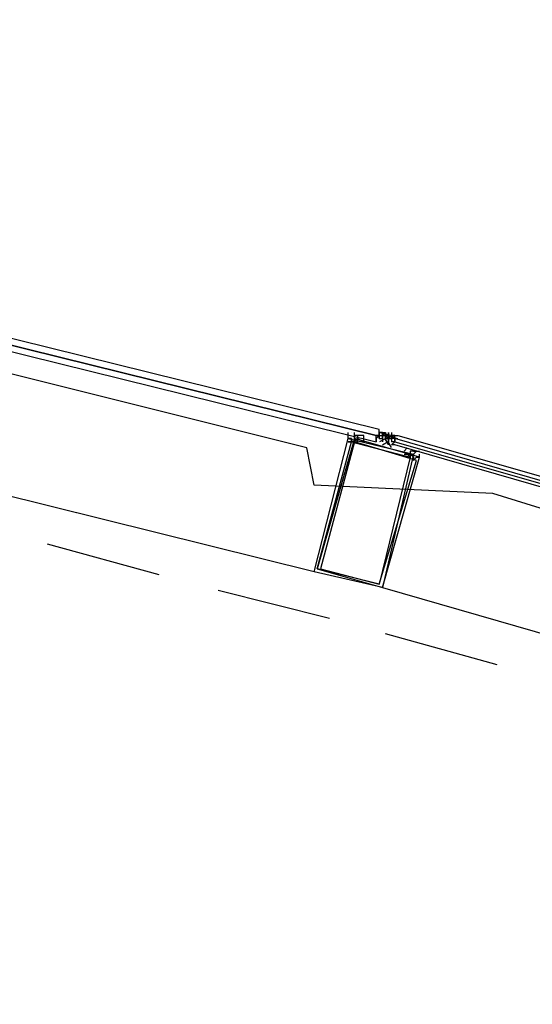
# Model space of a CAD drawing. Header units: feet. Extents: x -79 to 198, y -22 to 181.
# Tile 188 of 203: x 113.93 to 116.14, y 148.02 to 152.26. Entities that reach past the tile are written whole.
import ezdxf

# ---------------------------------------------------------------- set-up
doc = ezdxf.new("R2010")
doc.units = ezdxf.units.FT
doc.layers.add('A-AREA-UNIDAD', color=30, linetype='CONTINUOUS')
doc.layers.add('A-LINEA', color=7, linetype='CONTINUOUS')

msp = doc.modelspace()

# ---------------------------------------------------------------- linework, layer by layer
at = {"layer": 'A-AREA-UNIDAD'}
msp.add_lwpolyline([(137.36, 123.1644), (136.128, 134.3822), (134.72, 143.2533), (134.08, 143.3422), (134, 143.5378), (131.2, 144.8178), (130.4, 144.9422), (130.112, 145.2978), (127.28, 146.4533), (126.672, 146.4889), (126.56, 146.7378), (123.648, 147.8222), (122.912, 147.8933), (122.848, 148.0889), (115.968, 150.2222), (115.2, 150.2578), (115.168, 150.4178), (111.968, 151.2178), (111.328, 151.2178), (111.28, 151.3778), (104.032, 152.7289), (95.968, 153.6533), (95.872, 153.1022), (92.4, 153.2622)], dxfattribs=at)
at = {"layer": 'A-LINEA'}
for p, q in [((115.2, 149.8844), (111.6, 150.7778)), ((115.36, 150.4844), (115.36, 150.4844)), ((115.4789, 150.4854), (115.5352, 150.4715)), ((115.48, 150.4978), (115.48, 150.4978)), ((115.48, 150.4844), (115.48, 150.4844)), ((115.48, 150.4844), (115.48, 150.4844)), ((115.48, 150.4711), (115.48, 150.4844)), ((115.48, 150.4844), (115.48, 150.4844)), ((115.48, 150.4844), (115.48, 150.4844)), ((115.48, 150.4844), (115.48, 150.4844)), ((115.48, 150.4844), (115.48, 150.4844)), ((115.48, 150.4844), (115.48, 150.4844)), ((115.48, 150.4844), (115.48, 150.4844)), ((115.48, 150.4844), (115.48, 150.4711)), ((115.48, 150.4844), (115.48, 150.4711)), ((115.48, 150.4844), (115.48, 150.4844)), ((115.48, 150.4844), (115.48, 150.4711)), ((115.48, 150.4844), (115.48, 150.4711)), ((115.48, 150.4844), (115.48, 150.4844)), ((115.48, 150.4844), (115.48, 150.4844)), ((115.4933, 150.4844), (115.48, 150.4844)), ((115.48, 150.4844), (115.48, 150.4844)), ((115.4933, 150.4844), (115.48, 150.4844)), ((115.48, 150.4844), (115.48, 150.4844)), ((115.48, 150.4844), (115.48, 150.4844)), ((115.48, 150.4711), (115.48, 150.4844)), ((115.48, 150.4844), (115.48, 150.4844)), ((115.48, 150.4844), (115.48, 150.4844)), ((115.48, 150.4844), (115.48, 150.4844)), ((115.4933, 150.4844), (115.4933, 150.4844)), ((115.4933, 150.4844), (115.5067, 150.4844)), ((115.4933, 150.4711), (115.4933, 150.4844)), ((115.4933, 150.4844), (115.5067, 150.4844)), ((115.4933, 150.4844), (115.4933, 150.4844)), ((115.4933, 150.4844), (115.4933, 150.4844)), ((115.4933, 150.4844), (115.4933, 150.4844)), ((115.4933, 150.4844), (115.4933, 150.4844)), ((115.4933, 150.4844), (115.4933, 150.4844)), ((115.4933, 150.4844), (115.4933, 150.4844)), ((115.4933, 150.4844), (115.4933, 150.4844)), ((115.4933, 150.4844), (115.4933, 150.4844)), ((115.4933, 150.4844), (115.4933, 150.4844)), ((115.4933, 150.4844), (115.4933, 150.4844)), ((115.4933, 150.4844), (115.4933, 150.4844)), ((115.4933, 150.4844), (115.4933, 150.4844)), ((115.4933, 150.4844), (115.4933, 150.4844)), ((115.4933, 150.4844), (115.4933, 150.4844)), ((115.4933, 150.4844), (115.4933, 150.4844)), ((115.4933, 150.4844), (115.4933, 150.4844)), ((115.4933, 150.4844), (115.4933, 150.4711)), ((115.4933, 150.4844), (115.4933, 150.4844)), ((115.5067, 150.4844), (115.5067, 150.4844)), ((115.5067, 150.4844), (115.5067, 150.4844)), ((115.5067, 150.4711), (115.5067, 150.4844)), ((115.5067, 150.4844), (115.5067, 150.4844)), ((115.5067, 150.4844), (115.5067, 150.4844)), ((115.5067, 150.4844), (115.5067, 150.4844)), ((115.5067, 150.4844), (115.5067, 150.4844)), ((115.5067, 150.4711), (115.5067, 150.4844)), ((115.5067, 150.4844), (115.5067, 150.4844)), ((115.5067, 150.4711), (115.5067, 150.4844)), ((115.5067, 150.4844), (115.5067, 150.4844)), ((115.5067, 150.4844), (115.5067, 150.4844)), ((115.5067, 150.4844), (115.5067, 150.4844)), ((115.5067, 150.4844), (115.5067, 150.4844)), ((115.5067, 150.4844), (115.5067, 150.4711)), ((115.5067, 150.4844), (115.5067, 150.4844)), ((115.5067, 150.4844), (115.5067, 150.4844)), ((115.5067, 150.4844), (115.5067, 150.4844)), ((115.5067, 150.4844), (115.5067, 150.4844)), ((115.5067, 150.4844), (115.5067, 150.4844)), ((115.5067, 150.4844), (115.5067, 150.4844)), ((115.5067, 150.4844), (115.5067, 150.4844)), ((115.5067, 150.4844), (115.5067, 150.4844)), ((115.5067, 150.4711), (115.5067, 150.4844)), ((115.5067, 150.4844), (115.5067, 150.4844)), ((115.52, 150.4711), (115.52, 150.4844)), ((115.52, 150.4844), (115.52, 150.4844)), ((115.52, 150.4844), (115.52, 150.4711)), ((115.52, 150.4844), (115.52, 150.4844)), ((115.52, 150.4844), (115.52, 150.4711)), ((115.52, 150.4844), (115.52, 150.4711)), ((115.5333, 150.4844), (115.5333, 150.4711)), ((115.3733, 150.4711), (115.3733, 150.4711)), ((115.3733, 150.4711), (115.3733, 150.4711)), ((115.3733, 150.4444), (115.3867, 150.4578)), ((115.4667, 150.4711), (115.48, 150.4711)), ((115.4667, 150.4578), (115.48, 150.4711)), ((115.4667, 150.4711), (115.4667, 150.4711)), ((115.4667, 150.4711), (115.4667, 150.4711)), ((115.48, 150.4711), (115.4667, 150.4711)), ((115.4667, 150.4711), (115.4667, 150.4711)), ((115.4667, 150.4711), (115.4667, 150.4711)), ((115.4667, 150.4578), (115.4667, 150.4578)), ((115.4667, 150.4578), (115.4667, 150.4578)), ((115.4667, 150.4578), (115.4667, 150.4444)), ((115.4667, 150.4578), (115.4667, 150.4578)), ((115.4667, 150.4578), (115.4667, 150.4578)), ((115.4667, 150.4578), (115.4667, 150.4578)), ((115.4667, 150.4578), (115.4667, 150.4578)), ((115.4667, 150.4578), (115.4667, 150.4578)), ((115.4667, 150.4578), (115.4667, 150.4578)), ((115.4667, 150.4578), (115.4667, 150.4578)), ((115.4667, 150.4578), (115.4667, 150.4578)), ((115.4667, 150.4444), (115.4667, 150.4444)), ((115.4667, 150.4444), (115.4667, 150.4444)), ((115.4667, 150.4444), (115.4667, 150.4444)), ((115.48, 150.4711), (115.48, 150.4711)), ((115.48, 150.4578), (115.48, 150.4711)), ((115.48, 150.4711), (115.48, 150.4711)), ((115.48, 150.4711), (115.48, 150.4711)), ((115.48, 150.4711), (115.48, 150.4711)), ((115.48, 150.4711), (115.48, 150.4711)), ((115.48, 150.4711), (115.48, 150.4711)), ((115.48, 150.4711), (115.48, 150.4711)), ((115.48, 150.4711), (115.48, 150.4711)), ((115.48, 150.4711), (115.48, 150.4711)), ((115.48, 150.4711), (115.48, 150.4711)), ((115.48, 150.4711), (115.4933, 150.4711)), ((115.48, 150.4711), (115.4933, 150.4711)), ((115.48, 150.4711), (115.48, 150.4711)), ((115.48, 150.4711), (115.48, 150.4711)), ((115.48, 150.4711), (115.4933, 150.4711)), ((115.48, 150.4711), (115.4933, 150.4711)), ((115.48, 150.4711), (115.4933, 150.4711)), ((115.48, 150.4711), (115.48, 150.4711)), ((115.48, 150.4711), (115.48, 150.4711)), ((115.48, 150.4711), (115.48, 150.4711)), ((115.48, 150.4711), (115.48, 150.4711)), ((115.48, 150.4711), (115.48, 150.4711)), ((115.48, 150.4711), (115.48, 150.4711)), ((115.48, 150.4711), (115.48, 150.4711)), ((115.48, 150.4711), (115.48, 150.4578)), ((115.48, 150.4711), (115.48, 150.4711)), ((115.48, 150.4711), (115.48, 150.4711)), ((115.48, 150.4711), (115.48, 150.4711)), ((115.48, 150.4578), (115.48, 150.4578)), ((115.48, 150.4578), (115.48, 150.4578)), ((115.48, 150.4578), (115.48, 150.4578)), ((115.48, 150.4578), (115.4933, 150.4578)), ((115.48, 150.4578), (115.48, 150.4578)), ((115.48, 150.4578), (115.48, 150.4578)), ((115.48, 150.4578), (115.48, 150.4578)), ((115.48, 150.4578), (115.48, 150.4578)), ((115.48, 150.4578), (115.48, 150.4578)), ((115.48, 150.4578), (115.48, 150.4578)), ((115.48, 150.4578), (115.48, 150.4578)), ((115.48, 150.4578), (115.48, 150.4578)), ((115.48, 150.4578), (115.48, 150.4578)), ((115.4933, 150.4711), (115.4933, 150.4711)), ((115.5067, 150.4711), (115.4933, 150.4711)), ((115.4933, 150.4711), (115.4933, 150.4711)), ((115.4933, 150.4711), (115.4933, 150.4711)), ((115.4933, 150.4711), (115.4933, 150.4711)), ((115.4933, 150.4711), (115.4933, 150.4711)), ((115.4933, 150.4711), (115.4933, 150.4711)), ((115.4933, 150.4711), (115.4933, 150.4711)), ((115.4933, 150.4711), (115.4933, 150.4711)), ((115.4933, 150.4711), (115.4933, 150.4711)), ((115.4933, 150.4711), (115.4933, 150.4711)), ((115.4933, 150.4711), (115.4933, 150.4711)), ((115.4933, 150.4711), (115.4933, 150.4711)), ((115.4933, 150.4711), (115.4933, 150.4711)), ((115.4933, 150.4711), (115.4933, 150.4711)), ((115.4933, 150.4711), (115.4933, 150.4711)), ((115.4933, 150.4578), (115.4933, 150.4711)), ((115.4933, 150.4711), (115.4933, 150.4711)), ((115.4933, 150.4711), (115.4933, 150.4711)), ((115.4933, 150.4711), (115.4933, 150.4711)), ((115.4933, 150.4711), (115.4933, 150.4578)), ((115.4933, 150.4711), (115.4933, 150.4578)), ((115.4933, 150.4711), (115.4933, 150.4711)), ((115.4933, 150.4711), (115.4933, 150.4711)), ((115.4933, 150.4711), (115.5067, 150.4711)), ((115.4933, 150.4711), (115.4933, 150.4711)), ((115.5067, 150.4711), (115.4933, 150.4711)), ((115.4933, 150.4711), (115.4933, 150.4711)), ((115.4933, 150.4711), (115.4933, 150.4711)), ((115.4933, 150.4711), (115.4933, 150.4711)), ((115.4933, 150.4578), (115.4933, 150.4711)), ((115.5067, 150.4711), (115.4933, 150.4711)), ((115.4933, 150.4711), (115.4933, 150.4711)), ((115.4933, 150.4711), (115.4933, 150.4711)), ((115.4933, 150.4711), (115.4933, 150.4711)), ((115.4933, 150.4578), (115.4933, 150.4711)), ((115.4933, 150.4578), (115.4933, 150.4578)), ((115.4933, 150.4578), (115.4933, 150.4578)), ((115.4933, 150.4578), (115.4933, 150.4578)), ((115.4933, 150.4578), (115.4933, 150.4578)), ((115.4933, 150.4578), (115.4933, 150.4578)), ((115.4933, 150.4578), (115.4933, 150.4578)), ((115.4933, 150.4578), (115.4933, 150.4578)), ((115.4933, 150.4578), (115.4933, 150.4578)), ((115.4933, 150.4578), (115.4933, 150.4578)), ((115.4933, 150.4578), (115.4933, 150.4578)), ((115.4933, 150.4578), (115.4933, 150.4578)), ((115.4933, 150.4578), (115.4933, 150.4578)), ((115.4933, 150.4578), (115.4933, 150.4578)), ((115.4933, 150.4578), (115.4933, 150.4578)), ((115.4933, 150.4578), (115.4933, 150.4578)), ((115.4933, 150.4578), (115.4933, 150.4578)), ((115.4933, 150.4578), (115.4933, 150.4578)), ((115.4933, 150.4578), (115.4933, 150.4578)), ((115.4933, 150.4578), (115.4933, 150.4578)), ((115.4933, 150.4578), (115.4933, 150.4578)), ((115.4933, 150.4578), (115.4933, 150.4578)), ((115.4933, 150.4578), (115.4933, 150.4578)), ((115.4933, 150.4578), (115.4933, 150.4578)), ((115.4933, 150.4578), (115.4933, 150.4578)), ((115.4933, 150.4578), (115.4933, 150.4578)), ((115.4933, 150.4578), (115.4933, 150.4578)), ((115.4933, 150.4444), (115.4933, 150.4444)), ((115.4933, 150.4444), (115.4933, 150.4444)), ((115.4933, 150.4444), (115.4933, 150.4444)), ((115.4933, 150.4444), (115.4933, 150.4444)), ((115.4933, 150.4444), (115.4933, 150.4444)), ((115.4933, 150.4444), (115.4933, 150.4444)), ((115.4933, 150.4444), (115.4933, 150.4444)), ((115.503, 150.4739), (115.5587, 150.4579)), ((115.5067, 150.4711), (115.5067, 150.4711)), ((115.5067, 150.4578), (115.5067, 150.4711)), ((115.5067, 150.4711), (115.5067, 150.4711)), ((115.5067, 150.4578), (115.5067, 150.4711)), ((115.5067, 150.4711), (115.5067, 150.4711)), ((115.5067, 150.4711), (115.5067, 150.4711)), ((115.52, 150.4711), (115.5067, 150.4711)), ((115.5067, 150.4711), (115.5067, 150.4711)), ((115.5067, 150.4711), (115.5067, 150.4711)), ((115.5067, 150.4711), (115.5067, 150.4711)), ((115.5067, 150.4711), (115.5067, 150.4711)), ((115.5067, 150.4711), (115.5067, 150.4711)), ((115.5067, 150.4711), (115.5067, 150.4711)), ((115.5067, 150.4711), (115.5067, 150.4711)), ((115.5067, 150.4711), (115.5067, 150.4711)), ((115.5067, 150.4711), (115.5067, 150.4711)), ((115.5067, 150.4711), (115.5067, 150.4711)), ((115.5067, 150.4711), (115.5067, 150.4711)), ((115.5067, 150.4711), (115.5067, 150.4711)), ((115.5067, 150.4711), (115.5067, 150.4711)), ((115.5067, 150.4711), (115.5067, 150.4711)), ((115.5067, 150.4711), (115.5067, 150.4711)), ((115.5067, 150.4711), (115.5067, 150.4711)), ((115.5067, 150.4711), (115.5067, 150.4711)), ((115.5067, 150.4711), (115.5067, 150.4711)), ((115.5067, 150.4578), (115.5067, 150.4711)), ((115.5067, 150.4711), (115.5067, 150.4711)), ((115.5067, 150.4711), (115.5067, 150.4711)), ((115.5067, 150.4711), (115.5067, 150.4711)), ((115.5067, 150.4711), (115.5067, 150.4711)), ((115.5067, 150.4711), (115.5067, 150.4711)), ((115.5067, 150.4711), (115.5067, 150.4711)), ((115.5067, 150.4711), (115.5067, 150.4711)), ((115.5067, 150.4711), (115.5067, 150.4711)), ((115.5067, 150.4711), (115.5067, 150.4711)), ((115.5067, 150.4711), (115.5067, 150.4711)), ((115.5067, 150.4711), (115.5067, 150.4711)), ((115.5067, 150.4711), (115.5067, 150.4711)), ((115.5067, 150.4711), (115.5067, 150.4711)), ((115.5067, 150.4711), (115.5067, 150.4711)), ((115.5067, 150.4711), (115.5067, 150.4711)), ((115.5067, 150.4711), (115.5067, 150.4711)), ((115.5067, 150.4711), (115.5067, 150.4711)), ((115.5067, 150.4711), (115.5067, 150.4711)), ((115.5067, 150.4711), (115.5067, 150.4711)), ((115.5067, 150.4711), (115.5067, 150.4711)), ((115.5067, 150.4711), (115.5067, 150.4711)), ((115.5067, 150.4578), (115.5067, 150.4711)), ((115.5067, 150.4578), (115.5067, 150.4711)), ((115.5067, 150.4711), (115.5067, 150.4711)), ((115.5067, 150.4711), (115.5067, 150.4711)), ((115.5067, 150.4578), (115.5067, 150.4578)), ((115.52, 150.4578), (115.5067, 150.4578)), ((115.5067, 150.4578), (115.5067, 150.4578)), ((115.5067, 150.4578), (115.5067, 150.4578)), ((115.5067, 150.4578), (115.5067, 150.4578)), ((115.5067, 150.4578), (115.5067, 150.4578)), ((115.5067, 150.4578), (115.5067, 150.4578)), ((115.5067, 150.4578), (115.5067, 150.4578)), ((115.5067, 150.4578), (115.5067, 150.4578)), ((115.5067, 150.4578), (115.5067, 150.4578)), ((115.5067, 150.4578), (115.5067, 150.4578)), ((115.5067, 150.4578), (115.5067, 150.4578)), ((115.5067, 150.4578), (115.5067, 150.4578)), ((115.5067, 150.4578), (115.5067, 150.4578)), ((115.5067, 150.4578), (115.5067, 150.4578)), ((115.5067, 150.4578), (115.5067, 150.4578)), ((115.5067, 150.4578), (115.5067, 150.4578)), ((115.5067, 150.4578), (115.5067, 150.4578)), ((115.5067, 150.4578), (115.5067, 150.4578)), ((115.5067, 150.4578), (115.5067, 150.4578)), ((115.52, 150.4578), (115.5067, 150.4578)), ((115.5067, 150.4578), (115.5067, 150.4578)), ((115.5067, 150.4578), (115.5067, 150.4578)), ((115.5067, 150.4578), (115.5067, 150.4578)), ((115.5067, 150.4578), (115.5067, 150.4578)), ((115.5067, 150.4578), (115.5067, 150.4578)), ((115.5067, 150.4578), (115.5067, 150.4578)), ((115.5067, 150.4578), (115.5067, 150.4578)), ((115.5067, 150.4578), (115.5067, 150.4578)), ((115.5067, 150.4578), (115.5067, 150.4578)), ((115.5067, 150.4578), (115.5067, 150.4578)), ((115.5067, 150.4578), (115.5067, 150.4578)), ((115.5067, 150.4578), (115.5067, 150.4578)), ((115.5067, 150.4578), (115.5067, 150.4578)), ((115.5067, 150.4578), (115.52, 150.4578)), ((115.52, 150.4578), (115.5067, 150.4578)), ((115.5067, 150.4578), (115.5067, 150.4578)), ((115.5067, 150.4578), (115.5067, 150.4578)), ((115.5067, 150.4578), (115.5067, 150.4578)), ((115.5067, 150.4578), (115.5067, 150.4578)), ((115.52, 150.4711), (115.52, 150.4711)), ((115.52, 150.4711), (115.52, 150.4711)), ((115.52, 150.4711), (115.52, 150.4711)), ((115.52, 150.4711), (115.52, 150.4711)), ((115.52, 150.4711), (115.52, 150.4711)), ((115.52, 150.4711), (115.52, 150.4711)), ((115.52, 150.4711), (115.52, 150.4711)), ((115.52, 150.4711), (115.52, 150.4711)), ((115.52, 150.4711), (115.52, 150.4711)), ((115.52, 150.4711), (115.52, 150.4711)), ((115.52, 150.4711), (115.52, 150.4711)), ((115.52, 150.4711), (115.52, 150.4711)), ((115.52, 150.4711), (115.52, 150.4711)), ((115.52, 150.4711), (115.52, 150.4711)), ((115.52, 150.4711), (115.52, 150.4711)), ((115.52, 150.4711), (115.52, 150.4711)), ((115.52, 150.4711), (115.52, 150.4711)), ((115.52, 150.4711), (115.52, 150.4711)), ((115.52, 150.4711), (115.52, 150.4711)), ((115.52, 150.4711), (115.52, 150.4711)), ((115.52, 150.4711), (115.52, 150.4711)), ((115.52, 150.4711), (115.52, 150.4711)), ((115.52, 150.4711), (115.52, 150.4711)), ((115.52, 150.4711), (115.52, 150.4711)), ((115.52, 150.4711), (115.52, 150.4711)), ((115.52, 150.4711), (115.52, 150.4711)), ((115.52, 150.4711), (115.52, 150.4711)), ((115.52, 150.4711), (115.52, 150.4711)), ((115.52, 150.4711), (115.52, 150.4711)), ((115.52, 150.4711), (115.52, 150.4711)), ((115.52, 150.4711), (115.52, 150.4711)), ((115.52, 150.4711), (115.52, 150.4711)), ((115.52, 150.4711), (115.52, 150.4711)), ((115.52, 150.4711), (115.52, 150.4711)), ((115.52, 150.4711), (115.52, 150.4711)), ((115.52, 150.4711), (115.52, 150.4711)), ((115.52, 150.4711), (115.52, 150.4711)), ((115.52, 150.4711), (115.52, 150.4711)), ((115.52, 150.4711), (115.52, 150.4711)), ((115.52, 150.4711), (115.52, 150.4711)), ((115.52, 150.4711), (115.52, 150.4711)), ((115.52, 150.4711), (115.52, 150.4711)), ((115.52, 150.4711), (115.52, 150.4711)), ((115.52, 150.4711), (115.52, 150.4711)), ((115.52, 150.4711), (115.52, 150.4711)), ((115.52, 150.4711), (115.52, 150.4711)), ((115.52, 150.4711), (115.52, 150.4711)), ((115.52, 150.4711), (115.52, 150.4711)), ((115.52, 150.4711), (115.52, 150.4711)), ((115.52, 150.4711), (115.52, 150.4711)), ((115.52, 150.4711), (115.52, 150.4711)), ((115.52, 150.4711), (115.52, 150.4711)), ((115.52, 150.4711), (115.52, 150.4711)), ((115.52, 150.4711), (115.52, 150.4711)), ((115.52, 150.4711), (115.52, 150.4711)), ((115.52, 150.4711), (115.52, 150.4711)), ((115.52, 150.4711), (115.52, 150.4711)), ((115.52, 150.4578), (115.52, 150.4578)), ((115.52, 150.4578), (115.52, 150.4578)), ((115.52, 150.4578), (115.52, 150.4578)), ((115.52, 150.4578), (115.52, 150.4578)), ((115.52, 150.4578), (115.52, 150.4578)), ((115.52, 150.4578), (115.52, 150.4578)), ((115.52, 150.4578), (115.52, 150.4578)), ((115.52, 150.4578), (115.52, 150.4578)), ((115.52, 150.4578), (115.52, 150.4578)), ((115.52, 150.4578), (115.52, 150.4578)), ((115.52, 150.4578), (115.52, 150.4578)), ((115.52, 150.4578), (115.52, 150.4578)), ((115.52, 150.4578), (115.52, 150.4578)), ((115.52, 150.4578), (115.52, 150.4578)), ((115.52, 150.4578), (115.52, 150.4578)), ((115.52, 150.4578), (115.52, 150.4578)), ((115.52, 150.4578), (115.52, 150.4578)), ((115.52, 150.4578), (115.52, 150.4578)), ((115.52, 150.4578), (115.52, 150.4578)), ((115.52, 150.4578), (115.52, 150.4578)), ((115.52, 150.4578), (115.52, 150.4578)), ((115.52, 150.4578), (115.52, 150.4578)), ((115.52, 150.4578), (115.52, 150.4578)), ((115.52, 150.4578), (115.52, 150.4578)), ((115.52, 150.4578), (115.52, 150.4578)), ((115.52, 150.4578), (115.5333, 150.4578)), ((115.52, 150.4578), (115.5333, 150.4578)), ((115.52, 150.4578), (115.52, 150.4578)), ((115.52, 150.4578), (115.5333, 150.4578)), ((115.52, 150.4578), (115.5333, 150.4578)), ((115.52, 150.4578), (115.52, 150.4578)), ((115.52, 150.4578), (115.52, 150.4578)), ((115.52, 150.4444), (115.52, 150.4578)), ((115.52, 150.4578), (115.52, 150.4578)), ((115.52, 150.4578), (115.52, 150.4578)), ((115.52, 150.4578), (115.52, 150.4578)), ((115.52, 150.4578), (115.52, 150.4578)), ((115.52, 150.4578), (115.52, 150.4578)), ((115.52, 150.4578), (115.52, 150.4578)), ((115.52, 150.4578), (115.52, 150.4578)), ((115.52, 150.4578), (115.52, 150.4578)), ((115.52, 150.4578), (115.52, 150.4444)), ((115.52, 150.4578), (115.52, 150.4444)), ((115.52, 150.4578), (115.52, 150.4578)), ((115.52, 150.4444), (115.52, 150.4444)), ((115.52, 150.4444), (115.52, 150.4444)), ((115.52, 150.4444), (115.52, 150.4444)), ((115.52, 150.4444), (115.52, 150.4444)), ((115.52, 150.4444), (115.52, 150.4444)), ((115.52, 150.4444), (115.52, 150.4444)), ((115.52, 150.4444), (115.52, 150.4444)), ((115.52, 150.4444), (115.52, 150.4444)), ((115.5333, 150.4711), (115.5333, 150.4711)), ((115.5333, 150.4711), (115.5333, 150.4711)), ((115.5467, 150.4711), (115.5333, 150.4711)), ((115.5333, 150.4711), (115.5333, 150.4711)), ((115.5333, 150.4711), (115.5333, 150.4711)), ((115.5333, 150.4578), (115.5333, 150.4711)), ((115.5333, 150.4711), (115.5333, 150.4711)), ((115.5333, 150.4711), (115.5333, 150.4711)), ((115.5333, 150.4711), (115.5333, 150.4711)), ((115.5333, 150.4711), (115.5333, 150.4711)), ((115.5333, 150.4711), (115.5333, 150.4578)), ((115.5333, 150.4711), (115.5333, 150.4711)), ((115.5333, 150.4711), (115.5333, 150.4711)), ((115.5467, 150.4578), (115.5333, 150.4711)), ((115.5467, 150.4711), (115.5333, 150.4578)), ((115.5333, 150.4711), (115.5333, 150.4711)), ((115.5333, 150.4711), (115.5333, 150.4711)), ((115.5333, 150.4711), (115.5333, 150.4711)), ((115.5333, 150.4711), (115.5333, 150.4711)), ((115.5333, 150.4711), (115.5333, 150.4711)), ((115.5333, 150.4711), (115.5333, 150.4711)), ((115.5333, 150.4711), (115.5333, 150.4711)), ((115.5333, 150.4711), (115.5333, 150.4711)), ((115.5333, 150.4711), (115.5333, 150.4711)), ((115.5333, 150.4711), (115.5333, 150.4711)), ((115.5333, 150.4711), (115.5333, 150.4711)), ((115.5333, 150.4711), (115.5333, 150.4711)), ((115.5333, 150.4711), (115.5333, 150.4711)), ((115.5333, 150.4711), (115.5333, 150.4711)), ((115.5333, 150.4711), (115.5333, 150.4711)), ((115.5333, 150.4578), (115.5333, 150.4578)), ((115.5333, 150.4578), (115.5333, 150.4578)), ((115.5333, 150.4578), (115.5333, 150.4578)), ((115.5333, 150.4578), (115.5333, 150.4578)), ((115.5333, 150.4578), (115.5333, 150.4578)), ((115.5333, 150.4578), (115.5333, 150.4578)), ((115.5333, 150.4578), (115.5333, 150.4578)), ((115.5333, 150.4578), (115.5333, 150.4578)), ((115.5333, 150.4578), (115.5333, 150.4578)), ((115.5333, 150.4578), (115.5333, 150.4578)), ((115.5333, 150.4578), (115.5333, 150.4578)), ((115.5333, 150.4578), (115.5333, 150.4578)), ((115.5333, 150.4578), (115.5333, 150.4578)), ((115.5333, 150.4578), (115.5333, 150.4578)), ((115.5333, 150.4578), (115.5333, 150.4578)), ((115.5333, 150.4578), (115.5333, 150.4578)), ((115.5467, 150.4578), (115.5333, 150.4578)), ((115.5333, 150.4578), (115.5333, 150.4578)), ((115.5333, 150.4578), (115.5333, 150.4578)), ((115.5333, 150.4578), (115.5333, 150.4578)), ((115.5333, 150.4578), (115.5333, 150.4578)), ((115.5333, 150.4578), (115.5333, 150.4578)), ((115.5333, 150.4578), (115.5333, 150.4578)), ((115.5333, 150.4578), (115.5333, 150.4444)), ((115.5333, 150.4578), (115.5333, 150.4578)), ((115.5333, 150.4578), (115.5333, 150.4578)), ((115.5333, 150.4444), (115.5333, 150.4444)), ((115.5333, 150.4444), (115.5333, 150.4444)), ((115.5333, 150.4444), (115.5333, 150.4444)), ((115.5333, 150.4444), (115.5333, 150.4444)), ((115.5333, 150.4444), (115.5333, 150.4444)), ((115.5467, 150.4444), (115.5333, 150.4444)), ((115.5467, 150.4444), (115.5333, 150.4444)), ((115.5333, 150.4444), (115.5333, 150.4444)), ((115.5333, 150.4444), (115.5333, 150.4444)), ((115.5333, 150.4444), (115.5333, 150.4444)), ((115.5467, 150.4444), (115.5333, 150.4444)), ((115.5333, 150.4444), (115.5333, 150.4444)), ((115.5333, 150.4444), (115.5333, 150.4444)), ((115.5333, 150.4444), (115.5333, 150.4444)), ((115.5333, 150.4444), (115.5333, 150.4444)), ((115.5333, 150.4444), (115.5333, 150.4444)), ((115.5467, 150.4711), (115.5467, 150.4711)), ((115.5467, 150.4711), (115.5467, 150.4711)), ((115.5467, 150.4711), (115.5467, 150.4711)), ((115.5467, 150.4711), (115.5467, 150.4711)), ((115.5467, 150.4711), (115.5467, 150.4711)), ((115.5467, 150.4711), (115.5467, 150.4711)), ((115.5467, 150.4711), (115.5467, 150.4711)), ((115.5467, 150.4711), (115.5467, 150.4711)), ((115.5467, 150.4711), (115.5467, 150.4711)), ((115.5467, 150.4711), (115.5467, 150.4711)), ((115.5467, 150.4711), (115.5467, 150.4711)), ((115.5467, 150.4578), (115.5467, 150.4711)), ((115.5467, 150.4711), (115.5467, 150.4711)), ((115.5467, 150.4711), (115.5467, 150.4711)), ((115.5467, 150.4711), (115.5467, 150.4711)), ((115.5467, 150.4578), (115.5467, 150.4578)), ((115.5467, 150.4578), (115.5467, 150.4578)), ((115.5467, 150.4578), (115.5467, 150.4578)), ((115.5467, 150.4578), (115.5467, 150.4578)), ((115.5467, 150.4578), (115.5467, 150.4578)), ((115.5467, 150.4578), (115.5467, 150.4578)), ((115.5467, 150.4578), (115.5467, 150.4578)), ((115.5467, 150.4578), (115.5467, 150.4578)), ((115.5467, 150.4578), (115.5467, 150.4578)), ((115.5467, 150.4578), (115.5467, 150.4578)), ((115.5467, 150.4578), (115.5467, 150.4444)), ((115.5467, 150.4578), (115.5467, 150.4444)), ((115.5467, 150.4578), (115.5467, 150.4578)), ((115.5467, 150.4578), (115.5467, 150.4578)), ((115.5467, 150.4578), (115.5467, 150.4578)), ((115.5467, 150.4578), (115.5467, 150.4578)), ((115.5467, 150.4578), (115.5467, 150.4578)), ((115.5467, 150.4578), (115.5467, 150.4578)), ((115.5467, 150.4578), (115.5467, 150.4444)), ((115.5467, 150.4444), (115.5467, 150.4444)), ((115.5467, 150.4444), (115.5467, 150.4444)), ((115.5467, 150.4444), (115.5467, 150.4444)), ((115.5467, 150.4444), (115.5467, 150.4444)), ((115.5467, 150.4444), (115.5467, 150.4444)), ((115.5467, 150.4444), (115.5467, 150.4444)), ((115.5467, 150.4444), (115.5467, 150.4444)), ((115.5467, 150.4444), (115.5467, 150.4444)), ((115.5467, 150.4444), (115.5467, 150.4444)), ((115.5467, 150.4444), (115.5467, 150.4444)), ((115.52, 150.4311), (115.52, 150.4311)), ((115.52, 150.4311), (115.52, 150.4311)), ((115.5333, 150.4311), (115.5333, 150.4311)), ((115.5333, 150.4311), (115.5333, 150.4311)), ((115.5333, 150.4311), (115.5333, 150.4311)), ((115.5333, 150.4311), (115.5333, 150.4311)), ((115.5333, 150.4311), (115.5333, 150.4311)), ((115.5333, 150.4311), (115.5333, 150.4311)), ((115.5333, 150.4311), (115.5333, 150.4311)), ((115.5333, 150.4311), (115.5333, 150.4311)), ((115.6133, 150.4178), (115.6133, 150.4178)), ((115.6133, 150.4178), (115.6133, 150.4178)), ((115.6267, 150.4178), (115.6267, 150.4178)), ((115.6267, 150.4044), (115.6267, 150.4044)), ((115.64, 150.4178), (115.64, 150.4178)), ((115.64, 150.3778), (115.64, 150.3778)), ((114.5333, 149.8711), (114.0533, 150.0044)), ((115.2667, 149.6844), (114.7867, 149.8044)), ((115.4933, 149.8178), (119.0533, 148.7911)), ((115.9867, 149.4844), (115.5067, 149.6178))]:
    msp.add_line(p, q, dxfattribs=at)
for points in [[(115.48, 150.4978), (111.6533, 151.4444), (111.64, 151.4311), (111.64, 151.4178), (115.4667, 150.4711), (115.48, 150.4711), (115.48, 150.4844), (115.48, 150.4978)], [(115.4667, 150.4711), (111.64, 151.4178), (111.64, 151.4044), (111.64, 151.3911), (115.4667, 150.4444), (115.4667, 150.4578), (115.4667, 150.4711)], [(115.36, 150.4578), (115.36, 150.4444), (115.3733, 150.4444), (115.3733, 150.4444), (115.36, 150.4444), (115.36, 150.4444), (115.3467, 150.4444), (115.36, 150.4444), (115.36, 150.4444), (115.36, 150.4578), (115.36, 150.4578), (115.3467, 150.4578), (115.3467, 150.4578), (115.3467, 150.4844), (115.3467, 150.4844)], [(115.3733, 150.4444), (115.3733, 150.4444), (115.3733, 150.4444), (115.3733, 150.4444), (115.3733, 150.4578), (115.3733, 150.4578), (115.3733, 150.4578), (115.3733, 150.4578), (115.3733, 150.4844), (115.3733, 150.4844), (115.3733, 150.4844)], [(115.4667, 150.4444), (115.4667, 150.4578), (115.4667, 150.4711), (115.48, 150.4711), (115.48, 150.4844), (115.48, 150.4978)], [(115.4933, 150.4844), (115.4933, 150.4844), (115.48, 150.4844)], [(115.5067, 150.4844), (115.4933, 150.4711), (115.4933, 150.4578), (115.4933, 150.4444)], [(115.4933, 150.4711), (115.4933, 150.4711), (115.4933, 150.4844)], [(115.5067, 150.4844), (115.5067, 150.4711), (115.52, 150.4578)], [(115.4933, 149.8178), (115.2, 149.8844), (115.3467, 150.4578), (115.6267, 150.3911), (115.4933, 149.8178)], [(115.2133, 149.8978), (115.4933, 149.8178), (115.6533, 150.3778), (115.3733, 150.4578), (115.2133, 149.8978)], [(115.48, 149.8311), (115.2133, 149.8978), (115.36, 150.4444), (115.6133, 150.3778), (115.48, 149.8311)], [(115.2267, 149.8978), (115.48, 149.8311), (115.64, 150.3644), (115.3733, 150.4444), (115.2267, 149.8978)], [(115.36, 150.4711), (115.36, 150.4711), (115.36, 150.4711)], [(115.4, 150.4711), (115.3867, 150.4711), (115.3867, 150.4711), (115.3733, 150.4711)], [(115.3867, 150.4711), (115.3867, 150.4711), (115.3867, 150.4711), (115.3867, 150.4444), (115.3867, 150.4444), (115.3733, 150.4578), (115.3733, 150.4578)], [(115.3867, 150.4578), (115.3867, 150.4578), (115.4133, 150.4444), (115.4133, 150.4444), (115.4133, 150.4711), (115.4133, 150.4711), (115.4, 150.4711), (115.4, 150.4711)], [(115.3867, 150.4444), (115.3867, 150.4444), (115.3867, 150.4444), (115.3867, 150.4444), (115.3867, 150.4444), (115.3867, 150.4444), (115.3867, 150.4444)], [(115.3867, 150.4444), (115.3867, 150.4444), (115.3867, 150.4444)], [(115.5194, 150.4331), (115.5053, 150.4571), (115.4809, 150.4437)], [(115.5329, 150.4201), (115.5183, 150.4438), (115.4941, 150.43)], [(115.5067, 150.4711), (115.5067, 150.4578), (115.5067, 150.4711), (115.5067, 150.4578)], [(115.5067, 150.4711), (115.52, 150.4711), (115.52, 150.4578), (115.52, 150.4578)], [(115.52, 150.4711), (115.52, 150.4578), (115.52, 150.4711), (115.52, 150.4578)], [(115.5333, 150.4711), (115.52, 150.4578), (115.52, 150.4444), (115.52, 150.4311)], [(115.5333, 150.4711), (115.5333, 150.4711), (115.5333, 150.4578)], [(115.5333, 150.4311), (115.5467, 150.4444), (115.5467, 150.4578), (115.5467, 150.4711), (115.56, 150.4711)], [(115.5467, 150.4444), (119.3333, 149.3644), (119.3333, 149.3511), (119.3333, 149.3378), (115.5467, 150.4311), (115.5333, 150.4311), (115.5467, 150.4444)], [(115.56, 150.4711), (119.3467, 149.3911), (119.3467, 149.3778), (119.3467, 149.3644), (119.3333, 149.3644), (115.5467, 150.4578), (115.5467, 150.4711), (115.56, 150.4711)], [(115.6, 150.4178), (115.6, 150.4178), (115.6, 150.4178), (115.5867, 150.4044), (115.5867, 150.4044)], [(115.5867, 150.3911), (115.6133, 150.3911), (115.6133, 150.3911), (115.6133, 150.3911), (115.6, 150.3911), (115.6, 150.3911), (115.6133, 150.3778), (115.6133, 150.3778), (115.6133, 150.3778), (115.6133, 150.3778), (115.6133, 150.3911), (115.6133, 150.3911), (115.6133, 150.3911), (115.6267, 150.3911), (115.6267, 150.3911), (115.64, 150.4044), (115.64, 150.4044)], [(115.6267, 150.4044), (115.6267, 150.4044), (115.6133, 150.4044), (115.6133, 150.4044), (115.6133, 150.3911), (115.6133, 150.3911), (115.6267, 150.3778), (115.6267, 150.3778), (115.6267, 150.3778), (115.6267, 150.3778), (115.6267, 150.3778), (115.6267, 150.3778), (115.6267, 150.3644)], [(115.6267, 150.4044), (115.64, 150.4044), (115.64, 150.4044), (115.6533, 150.4044), (115.6533, 150.4044)], [(115.6133, 150.3911), (115.6133, 150.3911), (115.6133, 150.3911)], [(115.6133, 150.3911), (115.6133, 150.3778), (115.6133, 150.3778)], [(115.6267, 150.3644), (115.64, 150.3778), (115.64, 150.3778), (115.64, 150.3778), (115.64, 150.3778), (115.64, 150.3778), (115.6533, 150.3778), (115.6533, 150.3778), (115.6533, 150.3911), (115.6533, 150.3911)], [(115.6267, 150.3778), (115.6267, 150.3778), (115.6267, 150.3778), (115.6267, 150.3778)]]:
    msp.add_lwpolyline(points, dxfattribs=at)
msp.add_lwpolyline([(115.36, 150.4578), (115.36, 150.4578), (115.36, 150.4444), (115.36, 150.4444)], close=True, dxfattribs=at)

doc.saveas('drawing.dxf')
